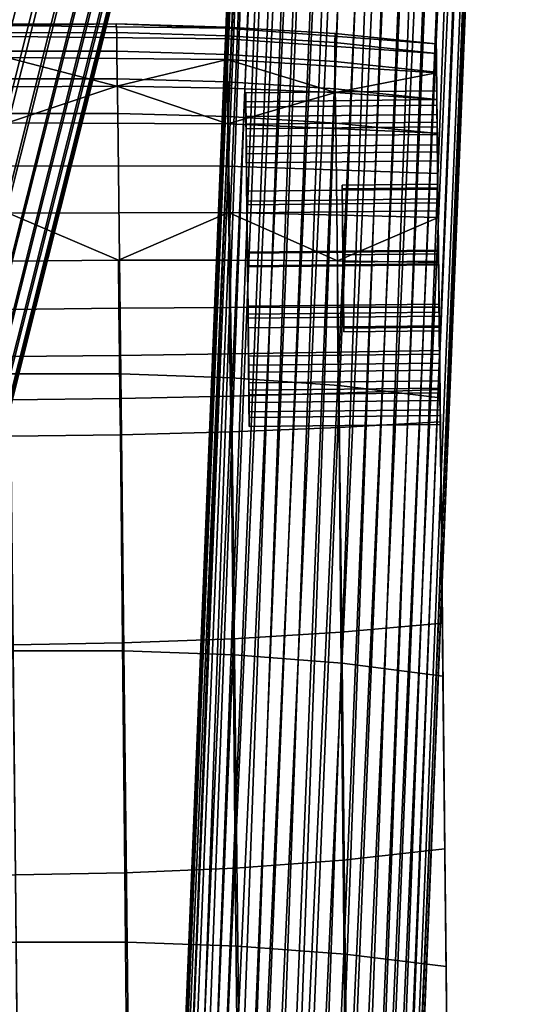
# Model space of a CAD drawing. Header units: millimetres. Extents: x -277 to 277, y -271 to 318.
# Tile 70 of 76: x 255 to 276, y 167 to 208. Entities that reach past the tile are written whole.
import ezdxf

# ---------------------------------------------------------------- set-up
doc = ezdxf.new("R2010")
doc.units = ezdxf.units.MM
doc.header["$MEASUREMENT"] = 0
for name, color, linetype in [('nozky', 250, 'Continuous'), ('podnoz', 7, 'Continuous'), ('podrucky', 7, 'Continuous')]:
    doc.layers.add(name, color=color, linetype=linetype)

msp = doc.modelspace()

# ---------------------------------------------------------------- meshes
at = {"layer": 'nozky'}
mesh = msp.add_polyface(dxfattribs=at)
corners = [(-275.199, 210.682), (-275.199, 210.682, 10), (-263.209, 211.167), (-263.209, 211.167, 10), (-263.209, 211.167), (-263.209, 211.167, 10), (-264.422, 241.142), (-264.422, 241.142, 10), (-264.422, 241.142), (-264.422, 241.142, 10), (-276.412, 240.657), (-276.412, 240.657, 10), (-276.412, 240.657), (-276.412, 240.657, 10), (-275.199, 210.682), (-275.199, 210.682, 10), (-275.199, 210.682), (-263.209, 211.167), (-264.422, 241.142), (-276.412, 240.657), (-275.199, 210.682, 10), (-263.209, 211.167, 10), (-264.422, 241.142, 10), (-276.412, 240.657, 10), (-243.673, -210.046), (-243.673, -210.046, 10), (-232.031, -207.136), (-232.031, -207.136, 10), (-232.031, -207.136), (-232.031, -207.136, 10), (-239.308, -178.031), (-239.308, -178.031, 10), (-239.308, -178.031), (-239.308, -178.031, 10), (-250.949, -180.942), (-250.949, -180.942, 10), (-250.949, -180.942), (-250.949, -180.942, 10), (-243.673, -210.046), (-243.673, -210.046, 10), (-243.673, -210.046), (-232.031, -207.136), (-239.308, -178.031), (-250.949, -180.942), (-243.673, -210.046, 10), (-232.031, -207.136, 10), (-239.308, -178.031, 10), (-250.949, -180.942, 10), (243.673, -210.046), (243.673, -210.046, 10), (250.949, -180.942), (250.949, -180.942, 10), (250.949, -180.942), (250.949, -180.942, 10), (239.308, -178.031), (239.308, -178.031, 10), (239.308, -178.031), (239.308, -178.031, 10), (232.031, -207.136), (232.031, -207.136, 10), (232.031, -207.136), (232.031, -207.136, 10), (243.673, -210.046), (243.673, -210.046, 10), (243.673, -210.046), (250.949, -180.942), (239.308, -178.031), (232.031, -207.136), (243.673, -210.046, 10), (250.949, -180.942, 10), (239.308, -178.031, 10), (232.031, -207.136, 10), (275.199, 210.682), (275.199, 210.682, 10), (276.412, 240.657), (276.412, 240.657, 10), (276.412, 240.657), (276.412, 240.657, 10), (264.422, 241.142), (264.422, 241.142, 10), (264.422, 241.142), (264.422, 241.142, 10), (263.209, 211.167), (263.209, 211.167, 10), (263.209, 211.167), (263.209, 211.167, 10), (275.199, 210.682), (275.199, 210.682, 10), (275.199, 210.682), (276.412, 240.657), (264.422, 241.142), (263.209, 211.167), (275.199, 210.682, 10), (276.412, 240.657, 10), (264.422, 241.142, 10), (263.209, 211.167, 10)]
mesh.append_faces([[corners[k] for k in face] for face in [(0, 2, 3, 1), (4, 6, 7, 5), (8, 10, 11, 9), (12, 14, 15, 13), (19, 17, 16, 16), (17, 19, 18, 18), (23, 20, 21, 21), (21, 22, 23, 23), (24, 26, 27, 25), (28, 30, 31, 29), (32, 34, 35, 33), (36, 38, 39, 37), (42, 41, 40, 40), (40, 43, 42, 42), (46, 44, 45, 45), (44, 46, 47, 47), (48, 50, 51, 49), (52, 54, 55, 53), (56, 58, 59, 57), (60, 62, 63, 61), (64, 66, 65, 65), (66, 64, 67, 67), (68, 69, 70, 70), (70, 71, 68, 68), (72, 74, 75, 73), (76, 78, 79, 77), (80, 82, 83, 81), (84, 86, 87, 85), (91, 90, 89, 89), (89, 88, 91, 91), (95, 93, 94, 94), (93, 95, 92, 92)]])
at = {"layer": 'podnoz'}
mesh = msp.add_polyface(dxfattribs=at)
corners = [(229.812, 130.51, 397.147), (229.67, 131.333, 397.449), (264.424, 269.454, 36.553), (264.565, 268.63, 36.251), (239.617, 131.295, 398.392), (239.504, 130.363, 398.024), (274.287, 268.622, 37.184), (274.37, 269.469, 37.517), (239.288, 133.028, 399.024), (239.535, 132.198, 398.73), (274.287, 270.321, 37.835), (274.021, 271.199, 38.145), (238.307, 134.548, 399.511), (238.887, 133.807, 399.283), (273.559, 272.05, 38.426), (272.912, 272.818, 38.658), (236.668, 135.707, 399.797), (237.557, 135.198, 399.688), (272.115, 273.45, 38.823), (271.224, 273.912, 38.914), (232.2, 135.659, 399.348), (232.857, 135.927, 399.514), (267.558, 274.03, 38.606), (266.666, 273.625, 38.365), (231.565, 135.282, 399.143), (230.084, 133.546, 398.336), (230.48, 134.212, 398.629), (265.223, 272.318, 37.726), (264.76, 271.497, 37.367), (229.813, 132.824, 398.033), (264.494, 270.636, 37.012), (230.982, 134.797, 398.901), (265.869, 273.044, 38.066), (237.037, 160.999, 320.938), (257.031, 240.459, 113.318), (258.123, 60.775, 10), (265.905, 251.091, 10.885), (265.826, 251.094, 10), (259.48, 60.72, 13.427), (266.586, 251.063, 12.65), (266.155, 251.081, 11.786), (267.184, 251.039, 13.427), (261.041, 60.657, 14.547), (268.744, 250.976, 14.547), (267.919, 251.009, 14.069), (262.761, 60.587, 14.987), (270.464, 250.906, 14.987), (269.609, 250.941, 14.85), (271.377, 250.869, 14.969), (264.62, 60.512, 14.769), (272.323, 250.831, 14.769), (266.389, 60.44, 13.78), (274.093, 250.759, 13.78), (273.249, 250.793, 14.37), (267.62, 60.39, 12.169), (275.323, 250.709, 12.169), (274.797, 250.731, 13.029), (268.102, 60.371, 10.358), (275.805, 250.69, 10.358), (275.656, 250.696, 11.26), (275.787, 250.691, 9.445), (267.883, 60.38, 8.497), (275.587, 250.699, 8.497), (275.188, 250.715, 7.571), (274.599, 250.739, 6.727), (266.895, 60.42, 6.727), (273.848, 250.769, 6.022), (265.285, 60.485, 5.495), (272.988, 250.804, 5.495), (272.08, 250.841, 5.161), (263.477, 60.558, 5.013), (271.18, 250.877, 5.013), (270.267, 250.914, 5.031), (269.32, 250.952, 5.231), (261.617, 60.633, 5.231), (268.395, 250.99, 5.63), (267.551, 251.024, 6.22), (259.848, 60.705, 6.22), (266.847, 251.052, 6.971), (266.32, 251.074, 7.831), (258.617, 60.755, 7.831), (265.987, 251.087, 8.74)]
mesh.append_faces([[corners[k] for k in face] for face in [(0, 1, 2, 3), (4, 5, 6, 7), (8, 9, 10, 11), (12, 13, 14, 15), (13, 8, 11, 14), (16, 17, 18, 19), (17, 12, 15, 18), (20, 21, 22, 23), (24, 20, 23, 23), (25, 26, 27, 28), (29, 25, 28, 30), (26, 31, 32, 27), (9, 4, 7, 10), (33, 34, 2, 1), (23, 32, 24, 24), (35, 36, 37, 37), (38, 39, 40, 40), (38, 41, 39, 39), (42, 43, 44, 44), (45, 46, 47, 47), (45, 48, 46, 46), (48, 49, 50, 50), (51, 52, 53, 53), (54, 55, 56, 56), (52, 51, 56, 56), (57, 58, 59, 59), (60, 61, 62, 62), (62, 61, 63, 63), (64, 65, 66, 66), (66, 67, 68, 68), (69, 70, 71, 71), (71, 70, 72, 72), (67, 69, 68, 68), (65, 64, 63, 63), (73, 74, 75, 75), (76, 77, 78, 78), (72, 74, 73, 73), (79, 80, 81, 81), (78, 80, 79, 79)]])
mesh = msp.add_polyface(dxfattribs=at)
corners = [(234.694, 136.176, 399.786), (235.692, 136.038, 399.83), (270.297, 274.192, 38.932), (269.391, 274.299, 38.886), (233.733, 136.129, 399.676), (268.484, 274.25, 38.78), (236.668, 135.707, 399.797), (271.224, 273.912, 38.914), (232.857, 135.927, 399.514), (267.558, 274.03, 38.606), (237.037, 160.999, 320.938), (264.494, 270.636, 37.012), (257.031, 240.459, 113.318), (266.285, 255.298, 12.29), (265.969, 255.725, 10.554), (265.905, 251.091, 10.885), (266.155, 251.081, 11.786), (265.826, 251.094, 10), (266.586, 251.063, 12.65), (267.303, 254.889, 13.887), (268.855, 254.592, 14.98), (267.919, 251.009, 14.069), (268.744, 250.976, 14.547), (270.573, 254.451, 15.411), (269.609, 250.941, 14.85), (274.213, 254.657, 14.246), (272.436, 254.462, 15.203), (272.323, 250.831, 14.769), (273.249, 250.793, 14.37), (275.951, 255.427, 10.925), (275.456, 255.011, 12.683), (275.656, 250.696, 11.26), (275.805, 250.69, 10.358), (274.093, 250.759, 13.78), (274.797, 250.731, 13.029), (271.377, 250.869, 14.969), (267.184, 251.039, 13.427), (270.464, 250.906, 14.987), (275.323, 250.709, 12.169), (275.787, 250.691, 9.445), (274.77, 256.308, 7.393), (275.746, 255.87, 9.116), (275.188, 250.715, 7.571), (274.599, 250.739, 6.727), (273.168, 256.633, 6.192), (273.848, 250.769, 6.022), (275.587, 250.699, 8.497), (266.479, 256.225, 8.447), (267.723, 256.579, 6.885), (267.551, 251.024, 6.22), (266.847, 251.052, 6.971), (265.987, 251.087, 8.74), (265.878, 252.119, 9.668), (265.984, 255.809, 10.206), (266.32, 251.074, 7.831), (272.988, 250.804, 5.495), (271.361, 256.785, 5.719), (272.08, 250.841, 5.161), (271.18, 250.877, 5.013), (269.5, 256.774, 5.927), (270.267, 250.914, 5.031), (269.32, 250.952, 5.231), (268.395, 250.99, 5.63), (265.839, 251.093, 9.642), (264.203, 210.678, 9.642)]
mesh.append_faces([[corners[k] for k in face] for face in [(0, 1, 2, 3), (4, 0, 3, 5), (1, 6, 7, 2), (8, 4, 5, 9), (10, 11, 12, 12), (13, 14, 15, 16), (17, 15, 14, 14), (13, 16, 18, 18), (19, 13, 18, 18), (20, 19, 21, 22), (23, 20, 22, 24), (25, 26, 27, 28), (29, 30, 31, 32), (30, 25, 33, 34), (26, 23, 35, 27), (19, 18, 36, 36), (19, 36, 21, 21), (23, 24, 37, 37), (23, 37, 35, 35), (25, 28, 33, 33), (30, 34, 38, 38), (30, 38, 31, 31), (39, 29, 32, 32), (40, 41, 42, 43), (44, 40, 43, 45), (41, 39, 46, 46), (41, 46, 42, 42), (47, 48, 49, 50), (51, 52, 53, 53), (17, 14, 53, 52), (53, 47, 54, 51), (44, 45, 55, 55), (56, 57, 58, 58), (59, 60, 61, 61), (48, 62, 49, 49), (52, 63, 17, 17), (52, 51, 63, 63), (47, 50, 54, 54), (17, 63, 64, 64), (51, 64, 63, 63)]])
mesh = msp.add_polyface(dxfattribs=at)
corners = [(235.968, 134.325, 403.409), (237.555, 133.062, 403.392), (237.557, 135.198, 399.688), (236.668, 135.707, 399.797), (234.058, 134.918, 403.073), (235.692, 136.038, 399.83), (234.694, 136.176, 399.786), (232.279, 134.784, 402.499), (233.733, 136.129, 399.676), (232.857, 135.927, 399.514), (229.978, 133.22, 401.223), (231.028, 134.221, 401.915), (231.565, 135.282, 399.143), (230.982, 134.797, 398.901), (232.2, 135.659, 399.348), (230.615, 128.885, 396.603), (230.125, 129.678, 396.859), (264.878, 267.798, 35.963), (265.367, 267.006, 35.707), (229.812, 130.51, 397.147), (264.565, 268.63, 36.251), (232.042, 127.607, 396.251), (231.265, 128.181, 396.396), (266.018, 266.302, 35.5), (266.795, 265.728, 35.355), (233.777, 126.937, 396.162), (232.896, 127.189, 396.174), (267.649, 265.31, 35.278), (268.53, 265.057, 35.266), (235.518, 126.884, 396.309), (234.638, 126.839, 396.207), (269.391, 264.959, 35.311), (270.297, 265.008, 35.417), (237.234, 127.44, 396.687), (236.418, 127.09, 396.475), (271.224, 265.228, 35.591), (272.115, 265.633, 35.831), (238.673, 128.642, 397.286), (238.005, 127.959, 396.96), (272.912, 266.214, 36.13), (273.559, 266.94, 36.471), (239.504, 130.363, 398.024), (239.185, 129.458, 397.648), (274.021, 267.761, 36.829), (274.287, 268.622, 37.184), (265.869, 273.044, 38.066), (264.494, 270.636, 37.012), (229.677, 132.076, 397.734), (229.813, 132.824, 398.033), (237.037, 160.999, 320.938), (229.67, 131.333, 397.449), (266.155, 251.081, 11.786), (265.905, 251.091, 10.885), (258.123, 60.775, 10), (269.609, 250.941, 14.85), (268.744, 250.976, 14.547), (261.041, 60.657, 14.547), (267.919, 251.009, 14.069), (267.184, 251.039, 13.427), (259.48, 60.72, 13.427), (262.761, 60.587, 14.987), (264.62, 60.512, 14.769), (271.377, 250.869, 14.969), (273.249, 250.793, 14.37), (272.323, 250.831, 14.769), (266.389, 60.44, 13.78), (267.62, 60.39, 12.169), (274.797, 250.731, 13.029), (275.787, 250.691, 9.445), (275.805, 250.69, 10.358), (268.102, 60.371, 10.358), (267.551, 251.024, 6.22), (268.395, 250.99, 5.63), (259.848, 60.705, 6.22), (275.656, 250.696, 11.26), (275.323, 250.709, 12.169), (258.136, 60.774, 9.642), (264.203, 210.678, 9.642), (265.987, 251.087, 8.74), (265.826, 251.094, 10), (267.883, 60.38, 8.497)]
mesh.append_faces([[corners[k] for k in face] for face in [(0, 1, 2, 3), (4, 0, 5, 6), (7, 4, 8, 9), (10, 11, 12, 13), (11, 7, 14, 12), (0, 3, 5, 5), (4, 6, 8, 8), (7, 9, 14, 14), (15, 16, 17, 18), (16, 19, 20, 17), (21, 22, 23, 24), (25, 26, 27, 28), (26, 21, 24, 27), (22, 15, 18, 23), (29, 30, 31, 32), (33, 34, 35, 36), (34, 29, 32, 35), (37, 38, 39, 40), (41, 42, 43, 44), (42, 37, 40, 43), (38, 33, 36, 39), (30, 25, 28, 31), (45, 13, 12, 12), (46, 47, 48, 48), (49, 50, 47, 47), (47, 46, 49, 49), (51, 52, 53, 53), (54, 55, 56, 56), (57, 58, 59, 59), (59, 56, 57, 57), (60, 61, 62, 62), (56, 60, 54, 54), (63, 64, 61, 61), (65, 66, 67, 67), (68, 69, 70, 70), (71, 72, 73, 73), (66, 70, 74, 75), (76, 77, 78, 78), (53, 79, 77, 76), (70, 80, 68, 68)]])
mesh = msp.add_polyface(dxfattribs=at)
corners = [(0, 120.083, 414.09), (0, 120.351, 413.16), (214.718, 120.351, 413.16), (214.718, 120.083, 414.09), (0, 120.083, 415.91), (0, 120, 415), (214.718, 120, 415), (214.718, 120.083, 415.91), (0, 120.815, 417.736), (0, 120.351, 416.84), (214.718, 120.351, 416.84), (214.718, 120.815, 417.736), (0, 120.815, 412.264), (214.718, 120.815, 412.264), (222.335, 120.491, 413.716), (218.588, 120.124, 414.676), (218.26, 120.464, 412.863), (221.689, 120.801, 411.984), (222.892, 120.878, 415.463), (218.871, 120.484, 416.493), (219.081, 121.604, 418.171), (258.123, 60.775, 10), (250.748, -129.557, 11.786), (266.155, 251.081, 11.786), (261.041, 60.657, 14.547), (259.48, 60.72, 13.427), (251.777, -129.599, 13.427), (252.512, -129.629, 14.069), (273.249, 250.793, 14.37), (264.62, 60.512, 14.769), (266.389, 60.44, 13.78), (250.498, -129.547, 10.885), (251.179, -129.575, 12.65), (250.419, -129.544, 10), (268.102, 60.371, 10.358), (260.38, -129.947, 9.445), (267.883, 60.38, 8.497), (273.848, 250.769, 6.022), (266.895, 60.42, 6.727), (265.285, 60.485, 5.495), (272.08, 250.841, 5.161), (263.477, 60.558, 5.013), (268.395, 250.99, 5.63), (261.617, 60.633, 5.231), (259.848, 60.705, 6.22), (258.136, 60.774, 9.642), (258.617, 60.755, 7.831), (250.914, -129.564, 7.831), (250.58, -129.551, 8.74), (266.847, 251.052, 6.971), (252.067, -89.13, 9.642), (251.44, -129.585, 6.971), (265.987, 251.087, 8.74), (270.267, 250.914, 5.031), (275.188, 250.715, 7.571), (142, -184.92, 440.997), (142, 125.08, 415.997), (142, 125.322, 418.987), (142, -184.678, 443.987), (118, 125.08, 415.997), (118, -184.92, 440.997), (118, -184.678, 443.987), (118, 125.322, 418.987), (118, 125.08, 415.997), (142, 125.08, 415.997), (142, -184.92, 440.997), (118, -184.92, 440.997), (118, 125.322, 418.987), (142, -184.678, 443.987), (142, 125.322, 418.987)]
mesh.append_faces([[corners[k] for k in face] for face in [(0, 1, 2, 3), (4, 5, 6, 7), (5, 0, 3, 6), (8, 9, 10, 11), (9, 4, 7, 10), (1, 12, 13, 2), (14, 15, 16, 17), (18, 19, 15, 14), (16, 2, 13, 13), (15, 6, 3, 3), (19, 10, 7, 7), (7, 6, 15, 15), (3, 2, 16, 16), (16, 15, 3, 3), (15, 19, 7, 7), (19, 20, 11, 10), (21, 22, 23, 23), (24, 25, 26, 27), (28, 29, 30, 30), (23, 22, 25, 25), (31, 22, 21, 21), (32, 26, 25, 25), (22, 32, 25, 25), (33, 31, 21, 21), (34, 35, 36, 36), (37, 38, 39, 39), (40, 39, 41, 41), (42, 43, 44, 44), (45, 46, 47, 48), (49, 44, 46, 46), (45, 50, 33, 21), (51, 46, 44, 44), (52, 46, 45, 45), (53, 41, 43, 43), (54, 36, 38, 38), (55, 56, 57, 58), (59, 60, 61, 62), (63, 64, 65, 65), (65, 66, 63, 63), (67, 68, 69, 69)]])
at = {"layer": 'podrucky'}
mesh = msp.add_polyface(dxfattribs=at)
corners = [(254.916, 205.946, 621.735), (254.903, 207.102, 620.014), (250.281, 207.009, 620.009), (250.29, 205.853, 621.723), (254.932, 204.494, 623.154), (250.296, 204.402, 623.134), (250.312, 205.539, 608.576), (254.918, 205.617, 608.547), (254.934, 204.097, 607.202), (254.905, 206.835, 610.17), (250.286, 208.148, 616.103), (254.891, 208.239, 616.095), (254.892, 208.188, 614.066), (264.925, 204.367, 615.062), (264.93, 203.849, 612.874), (264.921, 204.761, 612.465), (264.938, 203.099, 610.163), (264.919, 204.989, 617.613), (264.914, 205.366, 615.018), (264.967, 200.333, 609.656), (264.963, 200.66, 608.711), (264.945, 202.424, 610.901), (264.942, 202.799, 619.378), (264.929, 204.044, 617.287), (264.963, 200.826, 620.803), (264.935, 203.537, 620.053), (264.959, 201.235, 621.715), (254.896, 207.715, 612.047), (264.117, 207.617, 612.144), (264.131, 206.755, 610.293), (264.118, 208.076, 614.134), (259.516, 205.636, 608.574), (264.159, 205.558, 608.693), (259.489, 208.245, 616.102), (264.133, 208.116, 616.132), (254.952, 202.296, 606.175), (264.172, 202.284, 606.361), (264.197, 200.338, 605.743), (254.973, 200.322, 605.541), (264.159, 204.06, 607.37), (259.52, 207.105, 620.008), (264.136, 206.968, 619.984), (264.133, 207.748, 618.097), (259.515, 207.883, 618.093), (259.535, 205.95, 621.722), (264.153, 205.814, 621.668), (259.561, 204.5, 623.133), (264.184, 204.37, 623.049), (254.896, 207.879, 618.092)]
mesh.append_faces([[corners[k] for k in face] for face in [(0, 1, 2, 3), (4, 0, 3, 5), (6, 7, 8, 8), (9, 7, 6, 6), (10, 11, 12, 12), (13, 14, 15, 15), (16, 15, 14, 14), (17, 13, 18, 18), (15, 18, 13, 13), (16, 19, 20, 20), (14, 21, 16, 16), (19, 16, 21, 21), (22, 23, 17, 17), (13, 17, 23, 23), (24, 22, 25, 25), (17, 25, 22, 22), (25, 26, 24, 24), (27, 28, 29, 9), (12, 30, 28, 27), (9, 31, 7, 7), (31, 9, 29, 29), (32, 31, 29, 29), (30, 33, 34, 34), (33, 30, 12, 12), (33, 12, 11, 11), (35, 36, 37, 38), (8, 39, 36, 35), (39, 31, 32, 32), (31, 39, 8, 8), (31, 8, 7, 7), (40, 41, 42, 43), (44, 45, 41, 40), (46, 47, 45, 44), (1, 40, 43, 48), (0, 44, 40, 1), (4, 46, 44, 0), (43, 42, 34, 33), (33, 11, 48, 43)]])
mesh = msp.add_polyface(dxfattribs=at)
corners = [(272.929, 204.128, 617.286), (272.925, 204.451, 615.061), (264.925, 204.367, 615.062), (264.929, 204.044, 617.287), (272.941, 202.883, 619.377), (264.942, 202.799, 619.378), (272.93, 203.933, 612.873), (264.93, 203.849, 612.874), (272.92, 204.845, 612.464), (272.914, 205.45, 615.017), (264.914, 205.366, 615.018), (264.921, 204.761, 612.465), (272.938, 203.183, 610.162), (264.938, 203.099, 610.163), (272.918, 205.073, 617.612), (264.919, 204.989, 617.613), (272.934, 203.62, 620.052), (264.935, 203.537, 620.053), (272.905, 206.203, 610.744), (272.917, 205.078, 609.23), (268.68, 205.375, 608.91), (264.159, 205.558, 608.693), (264.131, 206.755, 610.293), (264.117, 207.617, 612.144), (272.897, 207.002, 612.5), (272.894, 207.407, 614.386), (264.118, 208.076, 614.134), (264.133, 208.116, 616.132), (268.654, 207.84, 616.189), (272.894, 207.407, 616.272), (272.932, 203.663, 607.984), (264.159, 204.06, 607.37), (264.136, 206.968, 619.984), (268.644, 206.679, 619.94), (268.64, 207.463, 618.105), (264.133, 207.748, 618.097), (264.153, 205.814, 621.668), (268.66, 205.527, 621.571), (264.184, 204.37, 623.049), (268.689, 204.094, 622.897), (272.898, 207.013, 618.116), (272.906, 206.222, 619.876), (272.919, 205.074, 621.426), (272.934, 203.657, 622.671), (272.906, 206.222, 619.876), (272.919, 205.074, 621.426), (272.934, 203.62, 620.052), (272.958, 201.319, 621.714), (272.914, 205.45, 615.017), (272.894, 207.407, 616.272), (272.918, 205.073, 617.612), (272.898, 207.013, 618.116), (272.894, 207.407, 614.386), (272.92, 204.845, 612.464), (272.905, 206.203, 610.744), (272.897, 207.002, 612.5), (272.938, 203.183, 610.162), (272.917, 205.078, 609.23), (272.932, 203.663, 607.984), (272.955, 201.531, 616.924), (272.925, 204.451, 615.061), (272.929, 204.128, 617.286)]
mesh.append_faces([[corners[k] for k in face] for face in [(0, 1, 2, 3), (4, 0, 3, 5), (1, 6, 7, 2), (8, 9, 10, 11), (12, 8, 11, 13), (9, 14, 15, 10), (14, 16, 17, 15), (18, 19, 20, 20), (21, 22, 20, 20), (18, 20, 22, 22), (22, 23, 24, 18), (25, 26, 27, 28), (25, 28, 29, 29), (25, 24, 23, 26), (30, 31, 20, 19), (20, 31, 21, 21), (32, 33, 34, 35), (36, 37, 33, 32), (38, 39, 37, 36), (29, 28, 34, 40), (35, 34, 28, 27), (34, 33, 41, 40), (42, 41, 33, 37), (43, 42, 37, 39), (44, 45, 46, 46), (47, 46, 45, 45), (48, 49, 50, 50), (50, 49, 51, 51), (49, 48, 52, 52), (51, 44, 50, 50), (50, 44, 46, 46), (52, 48, 53, 53), (54, 55, 53, 53), (54, 56, 57, 57), (53, 56, 54, 54), (57, 56, 58, 58), (53, 55, 52, 52), (59, 60, 61, 61)]])
mesh = msp.add_polyface(dxfattribs=at)
corners = [(268.956, 201.489, 616.924), (269.019, 195.495, 617.189), (269.02, 195.342, 613.728), (268.957, 201.336, 613.463), (268.986, 198.568, 618.787), (268.986, 198.568, 618.787), (268.956, 201.489, 616.924), (272.955, 201.531, 616.924), (272.986, 198.61, 618.786), (268.957, 201.336, 613.463), (268.988, 198.262, 611.866), (272.988, 198.304, 611.865), (272.957, 201.378, 613.463), (268.956, 201.489, 616.924), (268.957, 201.336, 613.463), (272.957, 201.378, 613.463), (272.955, 201.531, 616.924), (272.963, 200.91, 620.802), (272.941, 202.883, 619.377), (264.942, 202.799, 619.378), (264.963, 200.826, 620.803), (272.985, 198.722, 621.32), (264.985, 198.638, 621.321), (272.944, 202.508, 610.9), (272.966, 200.417, 609.655), (264.967, 200.333, 609.656), (264.945, 202.424, 610.901), (272.93, 203.933, 612.873), (264.93, 203.849, 612.874), (272.989, 198.192, 609.332), (264.99, 198.108, 609.333), (272.963, 200.744, 608.71), (272.938, 203.183, 610.162), (264.938, 203.099, 610.163), (264.963, 200.66, 608.711), (272.989, 198.148, 608.333), (264.99, 198.064, 608.334), (272.934, 203.62, 620.052), (272.958, 201.319, 621.714), (264.959, 201.235, 621.715), (264.935, 203.537, 620.053), (272.985, 198.766, 622.319), (264.985, 198.682, 622.32), (272.969, 200.133, 606.483), (272.988, 198.254, 606.328), (268.753, 198.321, 605.859), (264.234, 198.35, 605.543), (264.197, 200.338, 605.743), (264.172, 202.284, 606.361), (272.949, 201.979, 607.044), (272.932, 203.663, 607.984), (264.159, 204.06, 607.37), (264.312, 193.421, 630.899), (268.817, 193.09, 630.515), (268.689, 204.094, 622.897), (264.184, 204.37, 623.049), (272.934, 203.657, 622.671), (273.051, 192.573, 629.944), (272.985, 198.766, 622.319), (272.919, 205.074, 621.426), (272.958, 201.319, 621.714), (272.932, 203.663, 607.984), (272.938, 203.183, 610.162), (272.963, 200.744, 608.71), (272.969, 200.133, 606.483), (272.989, 198.148, 608.333), (272.988, 198.254, 606.328), (272.949, 201.979, 607.044), (272.963, 200.91, 620.802), (272.985, 198.722, 621.32), (272.986, 198.61, 618.786), (272.941, 202.883, 619.377), (272.955, 201.531, 616.924), (272.929, 204.128, 617.286), (272.957, 201.378, 613.463), (272.925, 204.451, 615.061), (272.989, 198.192, 609.332), (272.966, 200.417, 609.655), (272.988, 198.304, 611.865), (272.944, 202.508, 610.9), (272.93, 203.933, 612.873)]
mesh.append_faces([[corners[k] for k in face] for face in [(0, 1, 2, 3), (4, 1, 0, 0), (5, 6, 7, 8), (9, 10, 11, 12), (13, 14, 15, 16), (17, 18, 19, 20), (21, 17, 20, 22), (23, 24, 25, 26), (27, 23, 26, 28), (24, 29, 30, 25), (31, 32, 33, 34), (35, 31, 34, 36), (37, 38, 39, 40), (38, 41, 42, 39), (43, 44, 45, 45), (46, 47, 45, 45), (43, 45, 47, 47), (47, 48, 49, 43), (50, 49, 48, 51), (52, 53, 54, 55), (56, 57, 58, 58), (59, 56, 60, 60), (58, 60, 56, 56), (61, 62, 63, 63), (64, 63, 65, 65), (64, 65, 66, 66), (64, 67, 63, 63), (67, 61, 63, 63), (68, 69, 70, 70), (71, 68, 72, 72), (71, 72, 73, 73), (74, 75, 72, 72), (76, 77, 78, 78), (74, 78, 77, 77), (79, 80, 74, 74), (75, 74, 80, 80), (77, 79, 74, 74), (68, 70, 72, 72)]])
mesh = msp.add_polyface(dxfattribs=at)
corners = [(250.521, 181.872, 638.285), (250.403, 193.484, 631.113), (245.778, 193.226, 630.901), (245.892, 181.606, 637.954), (255.047, 193.583, 631.164), (254.932, 204.494, 623.154), (250.296, 204.402, 623.134), (255.169, 181.974, 638.365), (250.466, 190.937, 608.538), (250.568, 182.21, 617.051), (245.933, 182.287, 617.332), (245.823, 190.96, 608.721), (250.459, 192.46, 607.206), (245.823, 192.453, 607.392), (250.443, 194.261, 606.191), (245.81, 194.225, 606.377), (250.419, 196.233, 605.571), (245.784, 196.169, 605.753), (255.071, 190.968, 608.495), (255.164, 182.228, 616.984), (255.055, 192.498, 607.161), (255.036, 194.306, 606.147), (255.015, 196.284, 605.527), (250.389, 198.246, 605.37), (254.994, 198.304, 605.328), (254.973, 200.322, 605.541), (245.742, 200.144, 605.746), (264.99, 198.108, 609.333), (264.963, 200.66, 608.711), (264.967, 200.333, 609.656), (264.985, 198.682, 622.32), (264.985, 198.638, 621.321), (264.963, 200.826, 620.803), (264.959, 201.235, 621.715), (265.013, 196.087, 621.943), (265.017, 195.512, 608.938), (264.99, 198.064, 608.334), (265.009, 196.414, 620.998), (259.592, 198.343, 605.369), (264.197, 200.338, 605.743), (264.234, 198.35, 605.543), (259.669, 191.033, 608.537), (264.31, 191.153, 608.718), (264.385, 182.48, 617.33), (259.751, 182.306, 617.05), (259.644, 192.556, 607.205), (264.278, 192.646, 607.39), (259.621, 194.357, 606.19), (264.254, 194.418, 606.375), (259.604, 196.329, 605.569), (264.239, 196.362, 605.75), (259.684, 193.581, 631.112), (264.312, 193.421, 630.899), (264.184, 204.37, 623.049), (259.561, 204.5, 623.133), (259.812, 181.97, 638.284), (264.445, 181.8, 637.952)]
mesh.append_faces([[corners[k] for k in face] for face in [(0, 1, 2, 3), (4, 5, 6, 1), (7, 4, 1, 0), (8, 9, 10, 11), (12, 8, 11, 13), (14, 12, 13, 15), (16, 14, 15, 17), (18, 19, 9, 8), (20, 18, 8, 12), (21, 20, 12, 14), (22, 21, 14, 16), (16, 23, 24, 22), (25, 24, 23, 23), (23, 26, 25, 25), (27, 28, 29, 29), (30, 31, 32, 32), (32, 33, 30, 30), (30, 34, 31, 31), (27, 35, 36, 36), (28, 27, 36, 36), (31, 34, 37, 37), (25, 38, 24, 24), (38, 25, 39, 39), (40, 38, 39, 39), (41, 42, 43, 44), (45, 46, 42, 41), (47, 48, 46, 45), (49, 50, 48, 47), (18, 41, 44, 19), (20, 45, 41, 18), (21, 47, 45, 20), (22, 49, 47, 21), (38, 40, 50, 49), (49, 22, 24, 38), (51, 52, 53, 54), (55, 56, 52, 51), (4, 51, 54, 5), (7, 55, 51, 4)]])
mesh = msp.add_polyface(dxfattribs=at)
corners = [(268.988, 198.262, 611.866), (268.957, 201.336, 613.463), (269.02, 195.342, 613.728), (269.019, 195.495, 617.189), (268.986, 198.568, 618.787), (272.986, 198.61, 618.786), (273.019, 195.537, 617.189), (269.02, 195.342, 613.728), (269.019, 195.495, 617.189), (273.019, 195.537, 617.189), (273.02, 195.384, 613.728), (268.988, 198.262, 611.866), (269.02, 195.342, 613.728), (273.02, 195.384, 613.728), (272.988, 198.304, 611.865), (265.017, 195.512, 608.938), (264.99, 198.108, 609.333), (265.013, 195.921, 609.851), (265.033, 193.948, 611.276), (265.041, 193.21, 610.6), (265.009, 196.414, 620.998), (265.038, 193.647, 620.49), (265.031, 194.323, 619.753), (265.013, 196.087, 621.943), (273.009, 196.497, 620.997), (272.985, 198.722, 621.32), (264.985, 198.638, 621.321), (265.009, 196.414, 620.998), (273.03, 194.406, 619.752), (265.031, 194.323, 619.753), (272.989, 198.192, 609.332), (273.013, 196.005, 609.85), (265.013, 195.921, 609.851), (264.99, 198.108, 609.333), (273.033, 194.031, 611.275), (265.033, 193.948, 611.276), (273.017, 195.596, 608.937), (272.989, 198.148, 608.333), (264.99, 198.064, 608.334), (265.017, 195.512, 608.938), (273.041, 193.294, 610.599), (265.041, 193.21, 610.6), (272.985, 198.766, 622.319), (273.012, 196.171, 621.942), (265.013, 196.087, 621.943), (264.985, 198.682, 622.32), (273.037, 193.731, 620.489), (265.038, 193.647, 620.49), (264.239, 196.362, 605.75), (268.76, 196.381, 606.08), (268.774, 194.487, 606.712), (264.254, 194.418, 606.375), (273.008, 196.383, 606.568), (273.027, 194.565, 607.211), (268.753, 198.321, 605.859), (272.988, 198.254, 606.328), (264.234, 198.35, 605.543), (273.051, 192.573, 629.944), (272.934, 203.657, 622.671), (268.689, 204.094, 622.897), (268.817, 193.09, 630.515), (273.012, 196.171, 621.942), (272.985, 198.766, 622.319), (273.051, 192.573, 629.944), (273.037, 193.731, 620.489), (273.044, 192.925, 608.227), (273.017, 195.596, 608.937), (273.041, 193.294, 610.599), (273.027, 194.565, 607.211), (273.008, 196.383, 606.568), (272.989, 198.148, 608.333), (272.988, 198.254, 606.328), (273.03, 194.406, 619.752), (273.045, 192.982, 617.779), (273.019, 195.537, 617.189), (272.986, 198.61, 618.786), (272.985, 198.722, 621.32), (273.009, 196.497, 620.997), (273.05, 192.463, 615.591), (273.047, 192.787, 613.366), (273.02, 195.384, 613.728), (272.988, 198.304, 611.865), (273.013, 196.005, 609.85), (273.033, 194.031, 611.275), (272.989, 198.192, 609.332)]
mesh.append_faces([[corners[k] for k in face] for face in [(0, 1, 2, 2), (3, 4, 5, 6), (7, 8, 9, 10), (11, 12, 13, 14), (15, 16, 17, 17), (17, 18, 15, 15), (15, 18, 19, 19), (20, 21, 22, 22), (21, 20, 23, 23), (24, 25, 26, 27), (28, 24, 27, 29), (30, 31, 32, 33), (31, 34, 35, 32), (36, 37, 38, 39), (40, 36, 39, 41), (42, 43, 44, 45), (43, 46, 47, 44), (48, 49, 50, 51), (52, 53, 50, 49), (52, 49, 54, 55), (56, 54, 49, 48), (57, 58, 59, 60), (61, 62, 63, 63), (63, 64, 61, 61), (65, 66, 67, 67), (65, 68, 66, 66), (69, 70, 66, 66), (69, 66, 68, 68), (69, 71, 70, 70), (72, 73, 74, 74), (75, 76, 77, 77), (74, 77, 72, 72), (77, 74, 75, 75), (78, 79, 80, 80), (78, 80, 74, 74), (81, 80, 82, 82), (83, 82, 80, 80), (82, 84, 81, 81)]])
mesh = msp.add_polyface(dxfattribs=at)
corners = [(265.047, 192.703, 613.367), (265.041, 193.21, 610.6), (265.033, 193.948, 611.276), (265.062, 191.381, 615.636), (265.057, 191.758, 613.04), (265.055, 191.985, 618.188), (265.031, 194.323, 619.753), (265.038, 193.647, 620.49), (265.046, 192.898, 617.78), (265.051, 192.38, 615.592), (273.045, 192.982, 617.779), (273.03, 194.406, 619.752), (265.031, 194.323, 619.753), (265.046, 192.898, 617.78), (273.05, 192.463, 615.591), (265.051, 192.38, 615.592), (273.033, 194.031, 611.275), (273.047, 192.787, 613.366), (265.047, 192.703, 613.367), (265.033, 193.948, 611.276), (273.057, 191.842, 613.039), (273.041, 193.294, 610.599), (265.041, 193.21, 610.6), (265.057, 191.758, 613.04), (273.061, 191.464, 615.635), (265.062, 191.381, 615.636), (273.037, 193.731, 620.489), (273.055, 192.069, 618.187), (265.055, 191.985, 618.188), (265.038, 193.647, 620.49), (264.385, 182.48, 617.33), (268.902, 182.755, 617.838), (268.992, 173.205, 625.856), (264.475, 172.872, 625.171), (264.31, 191.153, 608.718), (268.826, 191.331, 609.048), (264.278, 192.646, 607.39), (268.798, 192.769, 607.727), (264.254, 194.418, 606.375), (268.774, 194.487, 606.712), (273.148, 183.137, 618.593), (273.248, 173.674, 626.873), (273.059, 191.567, 609.536), (273.044, 192.925, 608.227), (273.027, 194.565, 607.211), (264.445, 181.8, 637.952), (268.949, 181.451, 637.351), (268.817, 193.09, 630.515), (264.312, 193.421, 630.899), (273.174, 180.91, 636.461), (273.051, 192.573, 629.944), (273.248, 173.674, 626.873), (273.148, 183.137, 618.593), (273.051, 192.573, 629.944), (273.174, 180.91, 636.461), (273.055, 192.069, 618.187), (273.037, 193.731, 620.489), (273.061, 191.464, 615.635), (273.057, 191.842, 613.039), (273.041, 193.294, 610.599), (273.059, 191.567, 609.536), (273.044, 192.925, 608.227), (273.033, 194.031, 611.275), (273.02, 195.384, 613.728), (273.047, 192.787, 613.366), (273.019, 195.537, 617.189), (273.045, 192.982, 617.779), (273.05, 192.463, 615.591)]
mesh.append_faces([[corners[k] for k in face] for face in [(0, 1, 2, 2), (3, 4, 0, 0), (1, 0, 4, 4), (5, 6, 7, 7), (8, 3, 9, 9), (0, 9, 3, 3), (6, 5, 8, 8), (3, 8, 5, 5), (10, 11, 12, 13), (14, 10, 13, 15), (16, 17, 18, 19), (17, 14, 15, 18), (20, 21, 22, 23), (24, 20, 23, 25), (26, 27, 28, 29), (27, 24, 25, 28), (30, 31, 32, 33), (34, 35, 31, 30), (36, 37, 35, 34), (38, 39, 37, 36), (40, 41, 32, 31), (42, 40, 31, 35), (43, 42, 35, 37), (44, 43, 37, 39), (45, 46, 47, 48), (47, 46, 49, 50), (51, 52, 53, 53), (53, 54, 51, 51), (52, 55, 56, 56), (55, 52, 57, 57), (56, 53, 52, 52), (58, 57, 52, 52), (59, 58, 60, 60), (60, 58, 52, 52), (60, 61, 59, 59), (62, 63, 64, 64), (65, 66, 67, 67)]])
mesh = msp.add_polyface(dxfattribs=at)
corners = [(246.015, 169.402, 644.128), (245.892, 181.606, 637.954), (241.396, 181.163, 637.355), (241.52, 168.977, 643.336), (246.146, 156.72, 649.356), (241.651, 156.339, 648.399), (250.646, 169.66, 644.566), (250.521, 181.872, 638.285), (250.778, 156.953, 649.885), (255.298, 169.76, 644.672), (255.169, 181.974, 638.365), (255.432, 157.046, 650.012), (237.312, 168.371, 642.161), (237.184, 180.533, 636.466), (237.443, 155.8, 646.981), (246.046, 172.679, 625.174), (246.164, 162.245, 632.1), (241.639, 162.504, 632.951), (241.522, 172.917, 625.86), (245.933, 182.287, 617.332), (241.41, 182.467, 617.842), (250.678, 172.571, 624.796), (250.793, 162.125, 631.633), (250.568, 182.21, 617.051), (255.266, 172.581, 624.706), (255.376, 162.133, 631.522), (255.164, 182.228, 616.984), (237.367, 162.916, 634.213), (237.258, 173.297, 626.878), (264.475, 172.872, 625.171), (268.992, 173.205, 625.856), (269.096, 162.792, 632.947), (264.577, 162.438, 632.098), (259.846, 172.667, 624.795), (259.951, 162.221, 631.632), (259.751, 182.306, 617.05), (264.385, 182.48, 617.33), (273.358, 163.293, 634.209), (273.476, 152.142, 640.454), (269.211, 151.657, 638.979), (273.248, 173.674, 626.873), (264.58, 169.597, 644.126), (269.082, 169.265, 643.332), (268.949, 181.451, 637.351), (264.445, 181.8, 637.952), (264.715, 156.914, 649.353), (269.217, 156.627, 648.395), (259.944, 169.758, 644.565), (259.812, 181.97, 638.284), (260.079, 157.051, 649.883), (273.302, 168.748, 642.157), (273.174, 180.91, 636.461), (273.435, 156.177, 646.977), (273.476, 152.142, 640.454), (273.358, 163.293, 634.209), (273.302, 168.748, 642.157), (273.248, 173.674, 626.873), (273.174, 180.91, 636.461), (237.312, 168.371, 642.161), (237.485, 151.764, 640.459), (237.443, 155.8, 646.981), (237.367, 162.916, 634.213), (237.184, 180.533, 636.466), (237.06, 192.195, 629.949), (237.258, 173.297, 626.878)]
mesh.append_faces([[corners[k] for k in face] for face in [(0, 1, 2, 3), (4, 0, 3, 5), (6, 7, 1, 0), (8, 6, 0, 4), (9, 10, 7, 6), (11, 9, 6, 8), (12, 3, 2, 13), (14, 5, 3, 12), (15, 16, 17, 18), (19, 15, 18, 20), (21, 22, 16, 15), (23, 21, 15, 19), (24, 25, 22, 21), (26, 24, 21, 23), (17, 27, 28, 18), (29, 30, 31, 32), (33, 29, 32, 34), (35, 36, 29, 33), (24, 33, 34, 25), (26, 35, 33, 24), (37, 38, 39, 31), (31, 30, 40, 37), (41, 42, 43, 44), (45, 46, 42, 41), (47, 41, 44, 48), (49, 45, 41, 47), (9, 47, 48, 10), (11, 49, 47, 9), (50, 51, 43, 42), (52, 50, 42, 46), (53, 54, 55, 55), (54, 56, 57, 57), (55, 54, 57, 57), (58, 59, 60, 60), (61, 59, 58, 58), (58, 62, 61, 61), (63, 64, 61, 61), (62, 63, 61, 61)]])
mesh = msp.add_polyface(dxfattribs=at)
corners = [(246.285, 143.67, 653.585), (246.146, 156.72, 649.356), (241.651, 156.339, 648.399), (241.789, 143.355, 652.497), (246.431, 130.372, 656.782), (241.934, 130.137, 655.6), (250.917, 143.866, 654.186), (250.778, 156.953, 649.885), (251.061, 130.524, 657.436), (255.57, 143.951, 654.331), (255.432, 157.046, 650.012), (255.71, 130.598, 657.594), (237.579, 142.915, 650.885), (237.443, 155.8, 646.981), (237.717, 129.816, 653.846), (246.284, 151.121, 637.989), (246.404, 139.467, 642.745), (241.88, 139.679, 643.854), (241.759, 151.37, 638.983), (246.164, 162.245, 632.1), (241.639, 162.504, 632.951), (250.912, 151.007, 637.444), (251.033, 139.373, 642.136), (250.793, 162.125, 631.633), (255.494, 151.016, 637.313), (255.616, 139.387, 641.99), (255.376, 162.133, 631.522), (237.485, 151.764, 640.459), (237.609, 140.021, 645.502), (237.367, 162.916, 634.213), (264.691, 151.314, 637.987), (269.211, 151.657, 638.979), (269.336, 139.967, 643.851), (264.816, 139.66, 642.743), (264.577, 162.438, 632.098), (269.096, 162.792, 632.947), (260.066, 151.103, 637.442), (260.19, 139.469, 642.134), (259.951, 162.221, 631.632), (273.476, 152.142, 640.454), (273.6, 140.398, 645.498), (264.851, 143.865, 653.583), (269.352, 143.644, 652.493), (269.217, 156.627, 648.395), (264.715, 156.914, 649.353), (264.984, 130.566, 656.78), (269.485, 130.426, 655.596), (260.216, 143.964, 654.185), (260.079, 157.051, 649.883), (260.353, 130.621, 657.435), (273.569, 143.292, 650.88), (273.435, 156.177, 646.977), (273.707, 130.193, 653.841), (273.476, 152.142, 640.454), (273.435, 156.177, 646.977), (273.6, 140.398, 645.498), (273.569, 143.292, 650.88), (273.302, 168.748, 642.157), (237.609, 140.021, 645.502), (237.736, 127.881, 649.271), (237.579, 142.915, 650.885), (237.443, 155.8, 646.981), (237.485, 151.764, 640.459)]
mesh.append_faces([[corners[k] for k in face] for face in [(0, 1, 2, 3), (4, 0, 3, 5), (6, 7, 1, 0), (8, 6, 0, 4), (9, 10, 7, 6), (11, 9, 6, 8), (12, 3, 2, 13), (14, 5, 3, 12), (15, 16, 17, 18), (19, 15, 18, 20), (21, 22, 16, 15), (23, 21, 15, 19), (24, 25, 22, 21), (26, 24, 21, 23), (27, 18, 17, 28), (29, 20, 18, 27), (30, 31, 32, 33), (34, 35, 31, 30), (36, 30, 33, 37), (38, 34, 30, 36), (24, 36, 37, 25), (26, 38, 36, 24), (39, 40, 32, 31), (41, 42, 43, 44), (45, 46, 42, 41), (47, 41, 44, 48), (49, 45, 41, 47), (9, 47, 48, 10), (11, 49, 47, 9), (50, 51, 43, 42), (52, 50, 42, 46), (53, 54, 55, 55), (56, 55, 54, 54), (57, 54, 53, 53), (58, 59, 60, 60), (58, 61, 62, 62), (61, 58, 60, 60)]])

doc.saveas('drawing.dxf')
